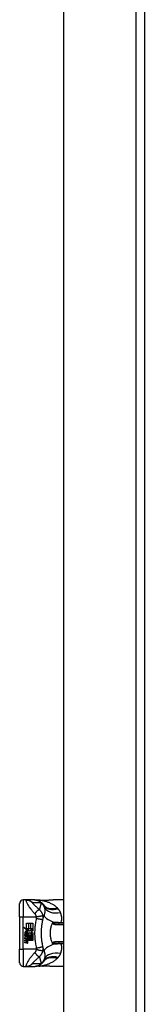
# Model space of a CAD drawing. Header units: inches. Extents: x 17 to 570, y 51 to 268.
# Tile 152 of 216: x 159.28 to 160.73, y 162.5 to 173.89. Entities that reach past the tile are written whole.
import ezdxf

# ---------------------------------------------------------------- set-up
doc = ezdxf.new("R2010")
doc.units = ezdxf.units.IN
doc.header["$MEASUREMENT"] = 0
doc.layers.add('Visible Edges(ANSI)', color=7, linetype='Continuous', lineweight=25)
doc.layers.add('Visible Tangent Edges(ANSI)', color=7, linetype='Continuous', lineweight=25)

msp = doc.modelspace()

# ---------------------------------------------------------------- linework, layer by layer
at = {"layer": 'Visible Edges(ANSI)'}
for p, q in [((159.791, 141.581), (159.791, 185.184)), ((160.725, 185.184), (160.725, 141.464)), ((159.352, 163.708), (159.32, 163.708)), ((159.452, 163.708), (159.352, 163.708)), ((159.455, 163.708), (159.452, 163.708)), ((159.791, 163.708), (159.669, 163.708)), ((159.28, 163.511), (159.28, 163.669)), ((159.28, 163.511), (159.28, 163.137)), ((159.329, 163.391), (159.361, 163.375)), ((159.36, 163.362), (159.329, 163.391)), ((159.351, 163.361), (159.36, 163.362)), ((159.38, 163.34), (159.351, 163.361)), ((159.361, 163.439), (159.383, 163.439)), ((159.361, 163.375), (159.361, 163.439)), ((159.363, 163.374), (159.383, 163.363)), ((159.383, 163.374), (159.363, 163.374)), ((159.383, 163.363), (159.376, 163.362)), ((159.376, 163.362), (159.395, 163.349)), ((159.383, 163.439), (159.383, 163.374)), ((159.386, 163.439), (159.407, 163.439)), ((159.386, 163.374), (159.386, 163.439)), ((159.407, 163.374), (159.386, 163.374)), ((159.395, 163.349), (159.431, 163.374)), ((159.407, 163.439), (159.407, 163.374)), ((159.41, 163.374), (159.41, 163.439)), ((159.41, 163.439), (159.431, 163.439)), ((159.431, 163.374), (159.41, 163.374)), ((159.431, 163.35), (159.414, 163.338)), ((159.431, 163.439), (159.431, 163.35)), ((159.791, 163.438), (159.738, 163.438)), ((159.339, 163.309), (159.358, 163.293)), ((159.339, 163.298), (159.339, 163.309)), ((159.352, 163.289), (159.339, 163.298)), ((159.339, 163.283), (159.352, 163.288)), ((159.339, 163.272), (159.339, 163.283)), ((159.358, 163.281), (159.339, 163.272)), ((159.339, 163.267), (159.375, 163.261)), ((159.339, 163.259), (159.339, 163.267)), ((159.354, 163.256), (159.339, 163.259)), ((159.339, 163.245), (159.362, 163.241)), ((159.339, 163.236), (159.339, 163.245)), ((159.354, 163.233), (159.339, 163.236)), ((159.347, 163.313), (159.341, 163.313)), ((159.352, 163.288), (159.352, 163.289)), ((159.355, 163.308), (159.355, 163.333)), ((159.358, 163.293), (159.375, 163.302)), ((159.375, 163.265), (159.358, 163.281)), ((159.361, 163.332), (159.361, 163.316)), ((159.375, 163.291), (159.363, 163.286)), ((159.363, 163.286), (159.363, 163.285)), ((159.363, 163.285), (159.375, 163.276)), ((159.366, 163.285), (159.377, 163.29)), ((159.431, 163.285), (159.366, 163.285)), ((159.369, 163.254), (159.369, 163.252)), ((159.375, 163.253), (159.369, 163.254)), ((159.37, 163.282), (159.431, 163.282)), ((159.377, 163.277), (159.37, 163.282)), ((159.372, 163.335), (159.38, 163.34)), ((159.373, 163.251), (159.377, 163.251)), ((159.375, 163.302), (159.375, 163.291)), ((159.375, 163.276), (159.375, 163.265)), ((159.375, 163.261), (159.375, 163.253)), ((159.377, 163.305), (159.43, 163.305)), ((159.377, 163.29), (159.377, 163.305)), ((159.377, 163.262), (159.377, 163.277)), ((159.431, 163.262), (159.377, 163.262)), ((159.377, 163.259), (159.431, 163.259)), ((159.377, 163.251), (159.377, 163.259)), ((159.398, 163.329), (159.378, 163.315)), ((159.431, 163.239), (159.378, 163.239)), ((159.43, 163.305), (159.398, 163.329)), ((159.414, 163.338), (159.431, 163.329)), ((159.431, 163.329), (159.431, 163.285)), ((159.431, 163.282), (159.431, 163.262)), ((159.431, 163.259), (159.431, 163.239)), ((159.28, 162.98), (159.28, 163.137)), ((159.339, 163.222), (159.362, 163.218)), ((159.339, 163.214), (159.339, 163.222)), ((159.362, 163.209), (159.339, 163.214)), ((159.738, 163.21), (159.791, 163.21)), ((159.32, 162.94), (159.352, 162.94)), ((159.352, 162.94), (159.452, 162.94)), ((159.452, 162.94), (159.455, 162.94)), ((159.791, 162.94), (159.669, 162.94))]:
    msp.add_line(p, q, dxfattribs=at)
at = {"layer": 'Visible Edges(ANSI)', "flags": 128}
for points in [[(159.455, 163.708), (159.46, 163.708), (159.464, 163.708), (159.469, 163.707), (159.474, 163.706), (159.478, 163.706), (159.483, 163.705), (159.488, 163.703), (159.492, 163.702), (159.497, 163.7), (159.502, 163.698), (159.506, 163.696), (159.51, 163.694), (159.515, 163.692), (159.519, 163.689), (159.523, 163.686), (159.527, 163.684), (159.531, 163.68), (159.534, 163.677), (159.538, 163.674), (159.541, 163.671), (159.544, 163.667), (159.547, 163.663), (159.55, 163.66), (159.553, 163.656)], [(159.502, 163.705), (159.487, 163.705), (159.472, 163.707)], [(159.502, 163.705), (159.526, 163.706), (159.55, 163.706)], [(159.55, 163.706), (159.581, 163.707), (159.611, 163.707), (159.64, 163.708), (159.669, 163.708)], [(159.534, 163.363), (159.534, 163.368), (159.534, 163.373), (159.535, 163.378), (159.535, 163.383), (159.536, 163.388), (159.536, 163.393), (159.536, 163.397), (159.537, 163.402), (159.537, 163.407), (159.538, 163.412), (159.539, 163.417), (159.539, 163.422), (159.54, 163.426), (159.541, 163.431), (159.541, 163.436), (159.542, 163.441), (159.543, 163.446), (159.544, 163.45), (159.545, 163.455), (159.545, 163.46), (159.546, 163.465), (159.547, 163.469), (159.548, 163.474), (159.549, 163.479)], [(159.549, 163.479), (159.55, 163.481), (159.55, 163.484), (159.551, 163.486), (159.551, 163.488), (159.552, 163.491), (159.553, 163.493), (159.553, 163.495), (159.554, 163.498), (159.554, 163.5), (159.555, 163.502), (159.556, 163.504), (159.556, 163.507), (159.557, 163.509), (159.557, 163.511), (159.558, 163.514), (159.559, 163.516), (159.559, 163.518), (159.56, 163.52), (159.56, 163.523), (159.561, 163.525), (159.562, 163.527), (159.562, 163.529), (159.563, 163.531), (159.564, 163.534)], [(159.534, 163.285), (159.534, 163.288), (159.534, 163.291), (159.533, 163.295), (159.533, 163.298), (159.533, 163.301), (159.533, 163.304), (159.533, 163.308), (159.533, 163.311), (159.533, 163.314), (159.533, 163.318), (159.533, 163.321), (159.533, 163.324), (159.533, 163.327), (159.533, 163.331), (159.533, 163.334), (159.533, 163.337), (159.533, 163.341), (159.533, 163.344), (159.533, 163.347), (159.533, 163.35), (159.533, 163.354), (159.534, 163.357), (159.534, 163.36), (159.534, 163.363)], [(159.659, 163.21), (159.656, 163.219), (159.653, 163.228), (159.65, 163.237), (159.647, 163.246), (159.645, 163.256), (159.643, 163.265), (159.641, 163.275), (159.639, 163.285), (159.638, 163.295), (159.637, 163.304), (159.637, 163.314), (159.637, 163.324), (159.637, 163.334), (159.637, 163.344), (159.638, 163.354), (159.639, 163.364), (159.641, 163.373), (159.643, 163.383), (159.645, 163.393), (159.647, 163.402), (159.65, 163.411), (159.653, 163.42), (159.656, 163.429), (159.659, 163.438)], [(159.659, 163.438), (159.659, 163.438), (159.66, 163.438), (159.66, 163.439), (159.66, 163.439), (159.66, 163.439), (159.66, 163.439), (159.66, 163.439), (159.66, 163.439), (159.66, 163.439), (159.66, 163.439), (159.66, 163.439), (159.66, 163.439), (159.66, 163.439), (159.66, 163.439), (159.66, 163.439), (159.66, 163.439), (159.66, 163.44), (159.66, 163.44), (159.66, 163.44), (159.66, 163.44), (159.66, 163.44), (159.66, 163.44), (159.66, 163.44), (159.66, 163.44)], [(159.66, 163.44), (159.66, 163.441), (159.661, 163.441), (159.661, 163.441), (159.661, 163.442), (159.661, 163.442), (159.662, 163.443), (159.662, 163.443), (159.662, 163.443), (159.663, 163.444), (159.663, 163.444), (159.663, 163.445), (159.664, 163.445), (159.664, 163.445), (159.664, 163.445), (159.665, 163.446), (159.665, 163.446), (159.666, 163.446), (159.666, 163.446), (159.666, 163.446), (159.667, 163.447), (159.667, 163.447), (159.667, 163.447), (159.668, 163.447), (159.668, 163.447)], [(159.549, 163.169), (159.548, 163.174), (159.547, 163.179), (159.546, 163.184), (159.545, 163.188), (159.545, 163.193), (159.544, 163.198), (159.543, 163.203), (159.542, 163.207), (159.541, 163.212), (159.541, 163.217), (159.54, 163.222), (159.539, 163.227), (159.539, 163.231), (159.538, 163.236), (159.537, 163.241), (159.537, 163.246), (159.536, 163.251), (159.536, 163.256), (159.536, 163.26), (159.535, 163.265), (159.535, 163.27), (159.534, 163.275), (159.534, 163.28), (159.534, 163.285)], [(159.564, 163.115), (159.563, 163.117), (159.562, 163.119), (159.562, 163.121), (159.561, 163.123), (159.56, 163.126), (159.56, 163.128), (159.559, 163.13), (159.559, 163.132), (159.558, 163.135), (159.557, 163.137), (159.557, 163.139), (159.556, 163.142), (159.556, 163.144), (159.555, 163.146), (159.554, 163.148), (159.554, 163.151), (159.553, 163.153), (159.553, 163.155), (159.552, 163.158), (159.551, 163.16), (159.551, 163.162), (159.55, 163.165), (159.55, 163.167), (159.549, 163.169)], [(159.66, 163.208), (159.66, 163.208), (159.66, 163.208), (159.66, 163.208), (159.66, 163.208), (159.66, 163.209), (159.66, 163.209), (159.66, 163.209), (159.66, 163.209), (159.66, 163.209), (159.66, 163.209), (159.66, 163.209), (159.66, 163.209), (159.66, 163.209), (159.66, 163.209), (159.66, 163.209), (159.66, 163.209), (159.66, 163.209), (159.66, 163.209), (159.66, 163.21), (159.66, 163.21), (159.66, 163.21), (159.66, 163.21), (159.659, 163.21), (159.659, 163.21)], [(159.668, 163.201), (159.668, 163.201), (159.667, 163.201), (159.667, 163.202), (159.667, 163.202), (159.666, 163.202), (159.666, 163.202), (159.666, 163.202), (159.665, 163.202), (159.665, 163.203), (159.664, 163.203), (159.664, 163.203), (159.664, 163.203), (159.663, 163.204), (159.663, 163.204), (159.663, 163.204), (159.662, 163.205), (159.662, 163.205), (159.662, 163.206), (159.661, 163.206), (159.661, 163.206), (159.661, 163.207), (159.661, 163.207), (159.66, 163.208), (159.66, 163.208)], [(159.455, 162.94), (159.46, 162.94), (159.464, 162.941), (159.469, 162.941), (159.474, 162.942), (159.478, 162.943), (159.483, 162.944), (159.488, 162.945), (159.492, 162.946), (159.497, 162.948), (159.502, 162.95), (159.506, 162.952), (159.51, 162.954), (159.515, 162.957), (159.519, 162.959), (159.523, 162.962), (159.527, 162.965), (159.531, 162.968), (159.534, 162.971), (159.538, 162.974), (159.541, 162.978), (159.544, 162.981), (159.547, 162.985), (159.55, 162.989), (159.553, 162.992)], [(159.502, 162.943), (159.487, 162.943), (159.472, 162.942)], [(159.55, 162.942), (159.526, 162.942), (159.502, 162.943)], [(159.669, 162.94), (159.64, 162.94), (159.611, 162.941), (159.581, 162.941), (159.55, 162.942)]]:
    msp.add_lwpolyline(points, dxfattribs=at)
at = {"layer": 'Visible Edges(ANSI)'}
for centre, radius, start, end in [((159.32, 163.669), 0.0394, 90, 180), ((159.06, 163.324), 0.594, 33.5208, 33.9621), ((159.457, 163.587), 0.118, 31.3001, 33.5208), ((159.352, 163.329), 0.0132, 86.5646, 171.5605), ((159.379, 163.325), 0.0405, 171.5605, 197.3343), ((159.366, 163.321), 0.0205, 154.6784, 202.5609), ((159.353, 163.327), 0.0064, 73.5261, 154.6784), ((159.352, 163.316), 0.0265, 44.1684, 86.5646), ((159.349, 163.225), 0.031, 57.5992, 80), ((159.362, 163.326), 0.0188, 246.1555, 293.8445), ((159.359, 163.321), 0.0112, 19.3797, 82.9975), ((159.364, 163.321), 0.00637, 241.4547, 321.1652), ((159.363, 163.249), 0.0082, 260, 293.5571), ((159.361, 163.245), 0.0084, 6.03, 57.5992), ((159.365, 163.245), 0.004, 293.5571, 6.03), ((159.363, 163.322), 0.0073, 321.1652, 19.3797), ((159.36, 163.239), 0.016, 359.4776, 57.4114), ((159.366, 163.318), 0.0101, 293.8445, 355.0802), ((159.356, 163.32), 0.0199, 350.4085, 44.1684), ((159.356, 163.32), 0.022, 347.079, 43.1785), ((159.37, 163.238), 0.00676, 286.9928, 359.4776), ((159.362, 163.24), 0.016, 358.7952, 46.5849), ((159.349, 163.203), 0.031, 58.5584, 80.8257), ((159.363, 163.226), 0.0082, 259.9922, 293.5487), ((159.366, 163.228), 0.0192, 259, 288.4748), ((159.361, 163.222), 0.0084, 6.1027, 57.6083), ((159.366, 163.25), 0.0192, 273.6169, 286.9928), ((159.36, 163.216), 0.0164, 359.6788, 63.9508), ((159.365, 163.223), 0.004, 293.5487, 6.1027), ((159.369, 163.216), 0.007, 288.4748, 359.6788), ((159.32, 162.98), 0.0394, 180, 270), ((159.06, 163.324), 0.594, 326.0379, 326.4792), ((159.457, 163.061), 0.118, 326.4792, 328.6999)]:
    msp.add_arc(centre, radius, start, end, dxfattribs=at)
at = {"layer": 'Visible Tangent Edges(ANSI)'}
for p, q in [((160.626, 185.184), (160.626, 141.464)), ((159.32, 163.708), (159.32, 163.511)), ((159.28, 163.511), (159.32, 163.511)), ((159.32, 163.137), (159.32, 163.511)), ((159.32, 163.511), (159.472, 163.511)), ((159.738, 163.424), (159.738, 163.438)), ((159.738, 163.424), (159.791, 163.424)), ((159.76, 163.445), (159.76, 163.438)), ((159.791, 163.445), (159.76, 163.445)), ((159.28, 163.137), (159.32, 163.137)), ((159.32, 163.137), (159.32, 162.94)), ((159.472, 163.137), (159.32, 163.137)), ((159.791, 163.225), (159.738, 163.225)), ((159.738, 163.21), (159.738, 163.225)), ((159.76, 163.21), (159.76, 163.203)), ((159.76, 163.203), (159.791, 163.203))]:
    msp.add_line(p, q, dxfattribs=at)
at = {"layer": 'Visible Tangent Edges(ANSI)', "flags": 128}
for points in [[(159.352, 163.708), (159.351, 163.707), (159.351, 163.705), (159.352, 163.701), (159.354, 163.695), (159.356, 163.689), (159.359, 163.682), (159.363, 163.674), (159.367, 163.666), (159.371, 163.658), (159.376, 163.65), (159.381, 163.642), (159.386, 163.634), (159.391, 163.626), (159.397, 163.619), (159.402, 163.611), (159.408, 163.604), (159.414, 163.596), (159.42, 163.589), (159.426, 163.582), (159.432, 163.575), (159.438, 163.568), (159.444, 163.561), (159.45, 163.554), (159.456, 163.548)], [(159.352, 163.708), (159.355, 163.708), (159.359, 163.708), (159.362, 163.708), (159.365, 163.707), (159.369, 163.707), (159.372, 163.706), (159.375, 163.706), (159.379, 163.705), (159.382, 163.704), (159.385, 163.703), (159.388, 163.702), (159.392, 163.701), (159.395, 163.7), (159.398, 163.698), (159.401, 163.697), (159.404, 163.695), (159.407, 163.694), (159.41, 163.692), (159.413, 163.69), (159.416, 163.689), (159.419, 163.687), (159.421, 163.685), (159.424, 163.683), (159.427, 163.68)], [(159.452, 163.708), (159.456, 163.708), (159.459, 163.708), (159.462, 163.708), (159.466, 163.707), (159.469, 163.707), (159.472, 163.706), (159.476, 163.706), (159.479, 163.705), (159.482, 163.704), (159.486, 163.703), (159.489, 163.702), (159.492, 163.701), (159.495, 163.7), (159.498, 163.698), (159.502, 163.697), (159.505, 163.695), (159.508, 163.694), (159.511, 163.692), (159.513, 163.69), (159.516, 163.689), (159.519, 163.687), (159.522, 163.685), (159.524, 163.683), (159.527, 163.68)], [(159.504, 163.705), (159.504, 163.705), (159.504, 163.705), (159.504, 163.705), (159.504, 163.705), (159.504, 163.705), (159.504, 163.705), (159.504, 163.705), (159.504, 163.705), (159.504, 163.705), (159.504, 163.705), (159.504, 163.705), (159.503, 163.705), (159.503, 163.705), (159.503, 163.705), (159.503, 163.705), (159.503, 163.705), (159.503, 163.705), (159.503, 163.705), (159.503, 163.705), (159.503, 163.705), (159.503, 163.705), (159.503, 163.705), (159.502, 163.705), (159.502, 163.705)], [(159.507, 163.705), (159.507, 163.705), (159.507, 163.705), (159.507, 163.705), (159.507, 163.705), (159.507, 163.705), (159.506, 163.705), (159.506, 163.705), (159.506, 163.705), (159.506, 163.705), (159.506, 163.705), (159.506, 163.705), (159.506, 163.705), (159.506, 163.705), (159.505, 163.705), (159.505, 163.705), (159.505, 163.705), (159.505, 163.705), (159.505, 163.705), (159.505, 163.705), (159.505, 163.705), (159.505, 163.705), (159.505, 163.705), (159.505, 163.705), (159.504, 163.705)], [(159.507, 163.705), (159.509, 163.705), (159.511, 163.705), (159.513, 163.705), (159.515, 163.705), (159.516, 163.705), (159.518, 163.706), (159.52, 163.706), (159.522, 163.706), (159.524, 163.706), (159.525, 163.706), (159.527, 163.706), (159.529, 163.706), (159.531, 163.706), (159.533, 163.706), (159.535, 163.706), (159.536, 163.706), (159.538, 163.706), (159.54, 163.706), (159.542, 163.706), (159.544, 163.706), (159.546, 163.706), (159.547, 163.706), (159.549, 163.706), (159.551, 163.706)], [(159.716, 163.616), (159.709, 163.622), (159.702, 163.629), (159.695, 163.635), (159.687, 163.64), (159.68, 163.646), (159.672, 163.651), (159.664, 163.656), (159.655, 163.66), (159.647, 163.665), (159.638, 163.669), (159.63, 163.673), (159.621, 163.677), (159.612, 163.68), (159.603, 163.684), (159.594, 163.687), (159.584, 163.69), (159.575, 163.692), (159.565, 163.695), (159.556, 163.697), (159.546, 163.699), (159.537, 163.701), (159.527, 163.702), (159.517, 163.704), (159.507, 163.705)], [(159.55, 163.706), (159.551, 163.706), (159.551, 163.706), (159.551, 163.706), (159.551, 163.706), (159.551, 163.706), (159.551, 163.706), (159.551, 163.706), (159.551, 163.706), (159.551, 163.706), (159.551, 163.706), (159.551, 163.706), (159.551, 163.706), (159.551, 163.706), (159.551, 163.706), (159.551, 163.706), (159.551, 163.706), (159.551, 163.706), (159.551, 163.706), (159.551, 163.706), (159.551, 163.706), (159.551, 163.706), (159.551, 163.706), (159.551, 163.706), (159.551, 163.706)], [(159.551, 163.706), (159.556, 163.706), (159.561, 163.706), (159.566, 163.707), (159.571, 163.707), (159.576, 163.707), (159.581, 163.707), (159.586, 163.707), (159.591, 163.707), (159.596, 163.707), (159.601, 163.707), (159.606, 163.707), (159.611, 163.707), (159.616, 163.707), (159.621, 163.708), (159.626, 163.708), (159.63, 163.708), (159.635, 163.708), (159.64, 163.708), (159.645, 163.708), (159.65, 163.708), (159.655, 163.708), (159.66, 163.708), (159.664, 163.708), (159.669, 163.708)], [(159.509, 163.596), (159.504, 163.601), (159.498, 163.605), (159.493, 163.61), (159.488, 163.615), (159.483, 163.619), (159.478, 163.624), (159.474, 163.628), (159.469, 163.632), (159.464, 163.636), (159.46, 163.641), (159.456, 163.645), (159.452, 163.649), (159.448, 163.653), (159.444, 163.657), (159.44, 163.66), (159.437, 163.664), (159.434, 163.667), (159.431, 163.67), (159.429, 163.673), (159.427, 163.676), (159.426, 163.678), (159.425, 163.679), (159.425, 163.68), (159.427, 163.68)], [(159.427, 163.68), (159.431, 163.68), (159.435, 163.68), (159.439, 163.68), (159.443, 163.68), (159.447, 163.68), (159.452, 163.68), (159.456, 163.68), (159.46, 163.68), (159.464, 163.68), (159.468, 163.68), (159.473, 163.68), (159.477, 163.68), (159.481, 163.68), (159.485, 163.68), (159.489, 163.68), (159.494, 163.68), (159.498, 163.68), (159.502, 163.68), (159.506, 163.68), (159.51, 163.68), (159.514, 163.68), (159.519, 163.68), (159.523, 163.68), (159.527, 163.68)], [(159.456, 163.548), (159.459, 163.551), (159.461, 163.555), (159.463, 163.558), (159.466, 163.561), (159.469, 163.565), (159.471, 163.568), (159.474, 163.571), (159.476, 163.574), (159.479, 163.577), (159.481, 163.58), (159.484, 163.582), (159.487, 163.585), (159.489, 163.587), (159.491, 163.589), (159.494, 163.59), (159.496, 163.592), (159.498, 163.593), (159.5, 163.594), (159.502, 163.595), (159.503, 163.596), (159.505, 163.596), (159.506, 163.596), (159.508, 163.596), (159.509, 163.596)], [(159.531, 163.675), (159.53, 163.672), (159.529, 163.668), (159.527, 163.665), (159.526, 163.662), (159.525, 163.659), (159.524, 163.656), (159.524, 163.652), (159.523, 163.649), (159.522, 163.646), (159.521, 163.643), (159.52, 163.639), (159.519, 163.636), (159.518, 163.633), (159.517, 163.63), (159.516, 163.626), (159.515, 163.623), (159.514, 163.62), (159.514, 163.616), (159.513, 163.613), (159.512, 163.61), (159.511, 163.606), (159.51, 163.603), (159.51, 163.6), (159.509, 163.596)], [(159.55, 163.525), (159.55, 163.528), (159.549, 163.532), (159.548, 163.535), (159.547, 163.539), (159.546, 163.542), (159.545, 163.546), (159.543, 163.549), (159.542, 163.553), (159.54, 163.556), (159.539, 163.559), (159.537, 163.563), (159.535, 163.566), (159.533, 163.569), (159.531, 163.572), (159.529, 163.574), (159.527, 163.577), (159.525, 163.58), (159.523, 163.582), (159.521, 163.585), (159.519, 163.587), (159.516, 163.589), (159.514, 163.592), (159.511, 163.594), (159.509, 163.596)], [(159.527, 163.68), (159.529, 163.679), (159.53, 163.678), (159.531, 163.677), (159.533, 163.676), (159.534, 163.675), (159.535, 163.674), (159.537, 163.673), (159.538, 163.672), (159.539, 163.671), (159.54, 163.67), (159.541, 163.669), (159.542, 163.668), (159.543, 163.667), (159.544, 163.666), (159.545, 163.665), (159.546, 163.664), (159.547, 163.663), (159.548, 163.662), (159.549, 163.661), (159.55, 163.66), (159.551, 163.659), (159.551, 163.658), (159.552, 163.657), (159.553, 163.656)], [(159.555, 163.652), (159.554, 163.653), (159.554, 163.655), (159.553, 163.656), (159.552, 163.657), (159.551, 163.658), (159.55, 163.66), (159.549, 163.661), (159.548, 163.662), (159.547, 163.663), (159.546, 163.664), (159.545, 163.665), (159.544, 163.666), (159.542, 163.667), (159.541, 163.668), (159.54, 163.668), (159.539, 163.669), (159.538, 163.67), (159.537, 163.671), (159.536, 163.671), (159.535, 163.672), (159.534, 163.673), (159.533, 163.674), (159.532, 163.674), (159.531, 163.675)], [(159.558, 163.648), (159.558, 163.647), (159.559, 163.646), (159.56, 163.645), (159.56, 163.644), (159.561, 163.643), (159.561, 163.642), (159.562, 163.641), (159.562, 163.64), (159.562, 163.639), (159.563, 163.638), (159.563, 163.637), (159.564, 163.636), (159.564, 163.635), (159.565, 163.633), (159.565, 163.632), (159.565, 163.631), (159.566, 163.63), (159.566, 163.629), (159.566, 163.627), (159.567, 163.626), (159.567, 163.625), (159.567, 163.624), (159.568, 163.622), (159.568, 163.621)], [(159.568, 163.621), (159.568, 163.618), (159.569, 163.614), (159.569, 163.611), (159.57, 163.607), (159.57, 163.604), (159.571, 163.6), (159.571, 163.597), (159.571, 163.593), (159.571, 163.59), (159.571, 163.586), (159.571, 163.582), (159.571, 163.579), (159.571, 163.575), (159.571, 163.571), (159.57, 163.567), (159.57, 163.564), (159.57, 163.56), (159.569, 163.556), (159.568, 163.552), (159.568, 163.549), (159.567, 163.545), (159.566, 163.541), (159.565, 163.537), (159.564, 163.534)], [(159.72, 163.613), (159.719, 163.613), (159.719, 163.613), (159.719, 163.613), (159.719, 163.613), (159.719, 163.613), (159.719, 163.614), (159.719, 163.614), (159.718, 163.614), (159.718, 163.614), (159.718, 163.614), (159.718, 163.614), (159.718, 163.614), (159.718, 163.615), (159.718, 163.615), (159.717, 163.615), (159.717, 163.615), (159.717, 163.615), (159.717, 163.615), (159.717, 163.615), (159.717, 163.616), (159.717, 163.616), (159.716, 163.616), (159.716, 163.616), (159.716, 163.616)], [(159.726, 163.606), (159.726, 163.606), (159.726, 163.607), (159.725, 163.607), (159.725, 163.607), (159.725, 163.607), (159.724, 163.608), (159.724, 163.608), (159.724, 163.608), (159.724, 163.609), (159.723, 163.609), (159.723, 163.609), (159.723, 163.609), (159.723, 163.61), (159.722, 163.61), (159.722, 163.61), (159.722, 163.611), (159.721, 163.611), (159.721, 163.611), (159.721, 163.611), (159.721, 163.612), (159.72, 163.612), (159.72, 163.612), (159.72, 163.612), (159.72, 163.613)], [(159.754, 163.561), (159.753, 163.563), (159.753, 163.565), (159.752, 163.567), (159.751, 163.569), (159.75, 163.571), (159.749, 163.573), (159.748, 163.575), (159.747, 163.577), (159.746, 163.579), (159.745, 163.581), (159.743, 163.583), (159.742, 163.585), (159.741, 163.587), (159.74, 163.588), (159.739, 163.59), (159.737, 163.592), (159.736, 163.594), (159.735, 163.596), (159.733, 163.597), (159.732, 163.599), (159.731, 163.601), (159.729, 163.603), (159.728, 163.604), (159.726, 163.606)], [(159.472, 163.496), (159.47, 163.482), (159.467, 163.467), (159.464, 163.453), (159.462, 163.439), (159.46, 163.425), (159.459, 163.41), (159.457, 163.396), (159.456, 163.382), (159.455, 163.367), (159.455, 163.353), (159.454, 163.339), (159.454, 163.324), (159.454, 163.31), (159.455, 163.295), (159.455, 163.281), (159.456, 163.267), (159.457, 163.252), (159.459, 163.238), (159.46, 163.223), (159.462, 163.209), (159.464, 163.195), (159.467, 163.181), (159.47, 163.167), (159.472, 163.152)], [(159.456, 163.548), (159.457, 163.547), (159.458, 163.546), (159.459, 163.544), (159.46, 163.543), (159.46, 163.542), (159.461, 163.541), (159.462, 163.54), (159.463, 163.539), (159.463, 163.537), (159.464, 163.536), (159.465, 163.535), (159.465, 163.533), (159.466, 163.531), (159.467, 163.53), (159.467, 163.528), (159.468, 163.526), (159.469, 163.524), (159.469, 163.522), (159.47, 163.521), (159.47, 163.519), (159.471, 163.517), (159.471, 163.515), (159.471, 163.513), (159.472, 163.511)], [(159.472, 163.511), (159.476, 163.512), (159.481, 163.513), (159.485, 163.515), (159.49, 163.516), (159.495, 163.517), (159.499, 163.518), (159.504, 163.519), (159.509, 163.52), (159.513, 163.521), (159.517, 163.522), (159.521, 163.522), (159.525, 163.523), (159.529, 163.524), (159.533, 163.524), (159.536, 163.525), (159.539, 163.525), (159.541, 163.525), (159.543, 163.526), (159.545, 163.526), (159.547, 163.526), (159.548, 163.526), (159.549, 163.525), (159.55, 163.525), (159.55, 163.525)], [(159.472, 163.511), (159.472, 163.51), (159.472, 163.51), (159.472, 163.509), (159.472, 163.508), (159.472, 163.508), (159.472, 163.507), (159.472, 163.506), (159.473, 163.506), (159.473, 163.505), (159.473, 163.505), (159.473, 163.504), (159.473, 163.503), (159.473, 163.503), (159.473, 163.502), (159.473, 163.501), (159.473, 163.501), (159.473, 163.5), (159.473, 163.499), (159.473, 163.499), (159.473, 163.498), (159.473, 163.498), (159.472, 163.497), (159.472, 163.496), (159.472, 163.496)], [(159.472, 163.496), (159.477, 163.495), (159.482, 163.494), (159.486, 163.493), (159.491, 163.492), (159.496, 163.491), (159.501, 163.491), (159.506, 163.49), (159.51, 163.489), (159.515, 163.488), (159.519, 163.487), (159.523, 163.486), (159.527, 163.485), (159.531, 163.484), (159.534, 163.484), (159.537, 163.483), (159.54, 163.482), (159.542, 163.482), (159.544, 163.481), (159.546, 163.481), (159.547, 163.48), (159.548, 163.48), (159.549, 163.479), (159.549, 163.479), (159.549, 163.479)], [(159.549, 163.479), (159.55, 163.481), (159.55, 163.482), (159.55, 163.484), (159.551, 163.486), (159.551, 163.488), (159.551, 163.49), (159.551, 163.492), (159.552, 163.493), (159.552, 163.495), (159.552, 163.497), (159.552, 163.499), (159.552, 163.501), (159.552, 163.503), (159.552, 163.505), (159.552, 163.507), (159.552, 163.509), (159.552, 163.511), (159.552, 163.513), (159.552, 163.515), (159.551, 163.517), (159.551, 163.519), (159.551, 163.521), (159.551, 163.523), (159.55, 163.525)], [(159.76, 163.445), (159.762, 163.45), (159.763, 163.455), (159.764, 163.461), (159.765, 163.466), (159.766, 163.471), (159.767, 163.476), (159.767, 163.481), (159.768, 163.486), (159.768, 163.491), (159.768, 163.496), (159.768, 163.501), (159.767, 163.506), (159.767, 163.511), (159.766, 163.516), (159.766, 163.52), (159.765, 163.525), (159.764, 163.53), (159.763, 163.534), (159.762, 163.539), (159.76, 163.544), (159.759, 163.548), (159.758, 163.552), (159.756, 163.557), (159.754, 163.561)], [(159.66, 163.44), (159.661, 163.439), (159.661, 163.438), (159.662, 163.437), (159.663, 163.437), (159.664, 163.436), (159.665, 163.435), (159.666, 163.434), (159.667, 163.434), (159.668, 163.433), (159.669, 163.433), (159.67, 163.432), (159.671, 163.431), (159.672, 163.431), (159.673, 163.431), (159.674, 163.43), (159.675, 163.43), (159.676, 163.429), (159.677, 163.429), (159.678, 163.429), (159.679, 163.428), (159.68, 163.428), (159.681, 163.428), (159.682, 163.428), (159.684, 163.427)], [(159.687, 163.439), (159.685, 163.44), (159.684, 163.44), (159.683, 163.44), (159.681, 163.44), (159.68, 163.44), (159.679, 163.44), (159.677, 163.44), (159.676, 163.441), (159.675, 163.441), (159.674, 163.441), (159.673, 163.441), (159.672, 163.442), (159.671, 163.442), (159.67, 163.442), (159.669, 163.443), (159.668, 163.443), (159.667, 163.444), (159.667, 163.444), (159.667, 163.445), (159.667, 163.445), (159.667, 163.446), (159.667, 163.446), (159.668, 163.447), (159.668, 163.447)], [(159.685, 163.447), (159.684, 163.447), (159.684, 163.447), (159.683, 163.447), (159.682, 163.447), (159.681, 163.447), (159.681, 163.447), (159.68, 163.447), (159.679, 163.447), (159.679, 163.447), (159.678, 163.447), (159.677, 163.447), (159.676, 163.447), (159.676, 163.447), (159.675, 163.447), (159.674, 163.447), (159.674, 163.447), (159.673, 163.447), (159.672, 163.447), (159.672, 163.447), (159.671, 163.447), (159.67, 163.447), (159.67, 163.447), (159.669, 163.447), (159.668, 163.447)], [(159.684, 163.427), (159.686, 163.427), (159.688, 163.426), (159.69, 163.426), (159.692, 163.426), (159.695, 163.425), (159.697, 163.425), (159.699, 163.425), (159.701, 163.425), (159.704, 163.425), (159.706, 163.424), (159.708, 163.424), (159.711, 163.424), (159.713, 163.424), (159.715, 163.424), (159.717, 163.424), (159.72, 163.424), (159.722, 163.424), (159.724, 163.424), (159.726, 163.424), (159.729, 163.424), (159.731, 163.424), (159.733, 163.424), (159.735, 163.424), (159.738, 163.424)], [(159.76, 163.445), (159.757, 163.445), (159.754, 163.445), (159.75, 163.445), (159.747, 163.445), (159.744, 163.445), (159.741, 163.445), (159.738, 163.445), (159.734, 163.445), (159.731, 163.446), (159.728, 163.446), (159.725, 163.446), (159.722, 163.446), (159.719, 163.446), (159.716, 163.446), (159.712, 163.446), (159.709, 163.446), (159.706, 163.446), (159.703, 163.446), (159.7, 163.446), (159.697, 163.446), (159.694, 163.446), (159.691, 163.447), (159.688, 163.447), (159.685, 163.447)], [(159.738, 163.438), (159.735, 163.438), (159.733, 163.438), (159.731, 163.438), (159.729, 163.438), (159.727, 163.438), (159.724, 163.438), (159.722, 163.438), (159.72, 163.438), (159.718, 163.438), (159.716, 163.438), (159.713, 163.438), (159.711, 163.438), (159.709, 163.438), (159.707, 163.439), (159.705, 163.439), (159.703, 163.439), (159.701, 163.439), (159.699, 163.439), (159.697, 163.439), (159.695, 163.439), (159.693, 163.439), (159.691, 163.439), (159.689, 163.439), (159.687, 163.439)], [(159.472, 163.137), (159.471, 163.135), (159.471, 163.133), (159.471, 163.131), (159.47, 163.129), (159.47, 163.128), (159.469, 163.126), (159.469, 163.124), (159.468, 163.122), (159.467, 163.12), (159.467, 163.119), (159.466, 163.117), (159.465, 163.115), (159.465, 163.114), (159.464, 163.112), (159.463, 163.111), (159.463, 163.11), (159.462, 163.108), (159.461, 163.107), (159.46, 163.106), (159.46, 163.105), (159.459, 163.104), (159.458, 163.103), (159.457, 163.102), (159.456, 163.101)], [(159.472, 163.152), (159.477, 163.153), (159.482, 163.154), (159.486, 163.155), (159.491, 163.156), (159.496, 163.157), (159.501, 163.158), (159.506, 163.159), (159.51, 163.16), (159.515, 163.16), (159.519, 163.161), (159.523, 163.162), (159.527, 163.163), (159.531, 163.164), (159.534, 163.165), (159.537, 163.165), (159.54, 163.166), (159.542, 163.167), (159.544, 163.167), (159.546, 163.168), (159.547, 163.168), (159.548, 163.169), (159.549, 163.169), (159.549, 163.169), (159.549, 163.169)], [(159.472, 163.152), (159.472, 163.152), (159.472, 163.151), (159.473, 163.151), (159.473, 163.15), (159.473, 163.149), (159.473, 163.149), (159.473, 163.148), (159.473, 163.147), (159.473, 163.147), (159.473, 163.146), (159.473, 163.146), (159.473, 163.145), (159.473, 163.144), (159.473, 163.144), (159.473, 163.143), (159.473, 163.142), (159.472, 163.142), (159.472, 163.141), (159.472, 163.14), (159.472, 163.14), (159.472, 163.139), (159.472, 163.138), (159.472, 163.138), (159.472, 163.137)], [(159.472, 163.137), (159.476, 163.136), (159.481, 163.135), (159.485, 163.134), (159.49, 163.133), (159.495, 163.131), (159.499, 163.13), (159.504, 163.129), (159.509, 163.128), (159.513, 163.127), (159.517, 163.127), (159.521, 163.126), (159.525, 163.125), (159.529, 163.124), (159.533, 163.124), (159.536, 163.123), (159.539, 163.123), (159.541, 163.123), (159.543, 163.123), (159.545, 163.123), (159.547, 163.123), (159.548, 163.123), (159.549, 163.123), (159.55, 163.123), (159.55, 163.123)], [(159.509, 163.052), (159.511, 163.054), (159.514, 163.057), (159.516, 163.059), (159.519, 163.061), (159.521, 163.064), (159.523, 163.066), (159.525, 163.069), (159.527, 163.071), (159.529, 163.074), (159.531, 163.076), (159.533, 163.079), (159.535, 163.082), (159.537, 163.086), (159.539, 163.089), (159.54, 163.092), (159.542, 163.096), (159.543, 163.099), (159.545, 163.102), (159.546, 163.106), (159.547, 163.109), (159.548, 163.113), (159.549, 163.116), (159.55, 163.12), (159.55, 163.123)], [(159.55, 163.123), (159.551, 163.125), (159.551, 163.128), (159.551, 163.13), (159.551, 163.132), (159.552, 163.134), (159.552, 163.136), (159.552, 163.138), (159.552, 163.14), (159.552, 163.142), (159.552, 163.144), (159.552, 163.145), (159.552, 163.147), (159.552, 163.149), (159.552, 163.151), (159.552, 163.153), (159.552, 163.155), (159.551, 163.157), (159.551, 163.158), (159.551, 163.16), (159.551, 163.162), (159.55, 163.164), (159.55, 163.166), (159.55, 163.168), (159.549, 163.169)], [(159.684, 163.221), (159.682, 163.221), (159.681, 163.22), (159.68, 163.22), (159.679, 163.22), (159.678, 163.22), (159.677, 163.219), (159.676, 163.219), (159.675, 163.218), (159.674, 163.218), (159.673, 163.218), (159.672, 163.217), (159.671, 163.217), (159.67, 163.216), (159.669, 163.216), (159.668, 163.215), (159.667, 163.215), (159.666, 163.214), (159.665, 163.213), (159.664, 163.213), (159.663, 163.212), (159.662, 163.211), (159.661, 163.21), (159.661, 163.209), (159.66, 163.208)], [(159.668, 163.201), (159.668, 163.202), (159.667, 163.202), (159.667, 163.203), (159.667, 163.203), (159.667, 163.204), (159.667, 163.204), (159.667, 163.205), (159.668, 163.205), (159.669, 163.206), (159.67, 163.206), (159.671, 163.206), (159.672, 163.207), (159.673, 163.207), (159.674, 163.207), (159.675, 163.207), (159.676, 163.208), (159.677, 163.208), (159.679, 163.208), (159.68, 163.208), (159.681, 163.208), (159.683, 163.208), (159.684, 163.209), (159.685, 163.209), (159.687, 163.209)], [(159.668, 163.201), (159.669, 163.201), (159.67, 163.201), (159.67, 163.201), (159.671, 163.201), (159.672, 163.201), (159.672, 163.201), (159.673, 163.201), (159.674, 163.201), (159.674, 163.201), (159.675, 163.201), (159.676, 163.201), (159.676, 163.201), (159.677, 163.201), (159.678, 163.201), (159.679, 163.201), (159.679, 163.201), (159.68, 163.201), (159.681, 163.201), (159.681, 163.201), (159.682, 163.201), (159.683, 163.201), (159.684, 163.202), (159.684, 163.202), (159.685, 163.202)], [(159.738, 163.225), (159.735, 163.225), (159.733, 163.225), (159.731, 163.225), (159.729, 163.224), (159.726, 163.224), (159.724, 163.224), (159.722, 163.224), (159.72, 163.224), (159.717, 163.224), (159.715, 163.224), (159.713, 163.224), (159.711, 163.224), (159.708, 163.224), (159.706, 163.224), (159.704, 163.224), (159.701, 163.224), (159.699, 163.223), (159.697, 163.223), (159.695, 163.223), (159.692, 163.223), (159.69, 163.222), (159.688, 163.222), (159.686, 163.221), (159.684, 163.221)], [(159.685, 163.202), (159.688, 163.202), (159.691, 163.202), (159.694, 163.202), (159.697, 163.202), (159.7, 163.202), (159.703, 163.202), (159.706, 163.202), (159.709, 163.202), (159.712, 163.202), (159.716, 163.202), (159.719, 163.202), (159.722, 163.203), (159.725, 163.203), (159.728, 163.203), (159.731, 163.203), (159.734, 163.203), (159.738, 163.203), (159.741, 163.203), (159.744, 163.203), (159.747, 163.203), (159.75, 163.203), (159.754, 163.203), (159.757, 163.203), (159.76, 163.203)], [(159.687, 163.209), (159.689, 163.209), (159.691, 163.209), (159.693, 163.209), (159.695, 163.209), (159.697, 163.209), (159.699, 163.209), (159.701, 163.21), (159.703, 163.21), (159.705, 163.21), (159.707, 163.21), (159.709, 163.21), (159.711, 163.21), (159.713, 163.21), (159.716, 163.21), (159.718, 163.21), (159.72, 163.21), (159.722, 163.21), (159.724, 163.21), (159.727, 163.21), (159.729, 163.21), (159.731, 163.21), (159.733, 163.21), (159.735, 163.21), (159.738, 163.21)], [(159.754, 163.087), (159.756, 163.091), (159.758, 163.096), (159.759, 163.1), (159.76, 163.105), (159.762, 163.109), (159.763, 163.114), (159.764, 163.118), (159.765, 163.123), (159.766, 163.128), (159.766, 163.133), (159.767, 163.137), (159.767, 163.142), (159.768, 163.147), (159.768, 163.152), (159.768, 163.157), (159.768, 163.162), (159.767, 163.167), (159.767, 163.172), (159.766, 163.177), (159.765, 163.182), (159.764, 163.188), (159.763, 163.193), (159.762, 163.198), (159.76, 163.203)], [(159.456, 163.101), (159.45, 163.094), (159.444, 163.087), (159.438, 163.08), (159.432, 163.073), (159.426, 163.066), (159.42, 163.059), (159.414, 163.052), (159.408, 163.045), (159.402, 163.037), (159.397, 163.03), (159.391, 163.022), (159.386, 163.014), (159.381, 163.006), (159.376, 162.998), (159.371, 162.99), (159.367, 162.982), (159.363, 162.974), (159.359, 162.966), (159.356, 162.959), (159.354, 162.953), (159.352, 162.948), (159.351, 162.944), (159.351, 162.941), (159.352, 162.94)], [(159.427, 162.968), (159.425, 162.968), (159.425, 162.969), (159.426, 162.97), (159.427, 162.972), (159.429, 162.975), (159.431, 162.978), (159.434, 162.981), (159.437, 162.984), (159.44, 162.988), (159.444, 162.992), (159.448, 162.995), (159.452, 162.999), (159.456, 163.003), (159.46, 163.008), (159.464, 163.012), (159.469, 163.016), (159.474, 163.02), (159.478, 163.025), (159.483, 163.029), (159.488, 163.034), (159.493, 163.038), (159.498, 163.043), (159.504, 163.047), (159.509, 163.052)], [(159.456, 163.101), (159.459, 163.097), (159.461, 163.094), (159.463, 163.09), (159.466, 163.087), (159.469, 163.084), (159.471, 163.08), (159.474, 163.077), (159.476, 163.074), (159.479, 163.071), (159.481, 163.069), (159.484, 163.066), (159.487, 163.064), (159.489, 163.062), (159.491, 163.06), (159.494, 163.058), (159.496, 163.056), (159.498, 163.055), (159.5, 163.054), (159.502, 163.053), (159.503, 163.052), (159.505, 163.052), (159.506, 163.052), (159.508, 163.052), (159.509, 163.052)], [(159.507, 162.943), (159.517, 162.944), (159.527, 162.946), (159.537, 162.947), (159.546, 162.949), (159.556, 162.951), (159.565, 162.953), (159.575, 162.956), (159.584, 162.959), (159.594, 162.962), (159.603, 162.965), (159.612, 162.968), (159.621, 162.971), (159.63, 162.975), (159.638, 162.979), (159.647, 162.983), (159.655, 162.988), (159.664, 162.993), (159.672, 162.998), (159.68, 163.003), (159.687, 163.008), (159.695, 163.014), (159.702, 163.02), (159.709, 163.026), (159.716, 163.032)], [(159.509, 163.052), (159.51, 163.049), (159.51, 163.045), (159.511, 163.042), (159.512, 163.039), (159.513, 163.035), (159.514, 163.032), (159.514, 163.029), (159.515, 163.025), (159.516, 163.022), (159.517, 163.019), (159.518, 163.015), (159.519, 163.012), (159.52, 163.009), (159.521, 163.006), (159.522, 163.002), (159.523, 162.999), (159.524, 162.996), (159.524, 162.993), (159.525, 162.989), (159.526, 162.986), (159.527, 162.983), (159.529, 162.98), (159.53, 162.977), (159.531, 162.973)], [(159.568, 163.027), (159.568, 163.026), (159.567, 163.025), (159.567, 163.023), (159.567, 163.022), (159.566, 163.021), (159.566, 163.02), (159.566, 163.018), (159.565, 163.017), (159.565, 163.016), (159.565, 163.015), (159.564, 163.014), (159.564, 163.012), (159.563, 163.011), (159.563, 163.01), (159.562, 163.009), (159.562, 163.008), (159.562, 163.007), (159.561, 163.006), (159.561, 163.005), (159.56, 163.004), (159.56, 163.003), (159.559, 163.002), (159.558, 163.001), (159.558, 163)], [(159.564, 163.115), (159.565, 163.111), (159.566, 163.107), (159.567, 163.103), (159.568, 163.1), (159.568, 163.096), (159.569, 163.092), (159.57, 163.088), (159.57, 163.085), (159.57, 163.081), (159.571, 163.077), (159.571, 163.073), (159.571, 163.07), (159.571, 163.066), (159.571, 163.062), (159.571, 163.059), (159.571, 163.055), (159.571, 163.051), (159.571, 163.048), (159.57, 163.044), (159.57, 163.041), (159.569, 163.037), (159.569, 163.034), (159.568, 163.03), (159.568, 163.027)], [(159.716, 163.032), (159.716, 163.032), (159.716, 163.032), (159.717, 163.033), (159.717, 163.033), (159.717, 163.033), (159.717, 163.033), (159.717, 163.033), (159.717, 163.033), (159.717, 163.033), (159.718, 163.034), (159.718, 163.034), (159.718, 163.034), (159.718, 163.034), (159.718, 163.034), (159.718, 163.034), (159.718, 163.034), (159.719, 163.035), (159.719, 163.035), (159.719, 163.035), (159.719, 163.035), (159.719, 163.035), (159.719, 163.035), (159.719, 163.035), (159.72, 163.035)], [(159.72, 163.035), (159.72, 163.036), (159.72, 163.036), (159.72, 163.036), (159.721, 163.037), (159.721, 163.037), (159.721, 163.037), (159.721, 163.037), (159.722, 163.038), (159.722, 163.038), (159.722, 163.038), (159.723, 163.039), (159.723, 163.039), (159.723, 163.039), (159.723, 163.039), (159.724, 163.04), (159.724, 163.04), (159.724, 163.04), (159.724, 163.041), (159.725, 163.041), (159.725, 163.041), (159.725, 163.041), (159.726, 163.042), (159.726, 163.042), (159.726, 163.042)], [(159.726, 163.042), (159.728, 163.044), (159.729, 163.046), (159.731, 163.047), (159.732, 163.049), (159.733, 163.051), (159.735, 163.053), (159.736, 163.054), (159.737, 163.056), (159.739, 163.058), (159.74, 163.06), (159.741, 163.062), (159.742, 163.064), (159.743, 163.065), (159.745, 163.067), (159.746, 163.069), (159.747, 163.071), (159.748, 163.073), (159.749, 163.075), (159.75, 163.077), (159.751, 163.079), (159.752, 163.081), (159.753, 163.083), (159.753, 163.085), (159.754, 163.087)], [(159.352, 162.94), (159.355, 162.94), (159.359, 162.94), (159.362, 162.941), (159.365, 162.941), (159.369, 162.941), (159.372, 162.942), (159.375, 162.943), (159.379, 162.943), (159.382, 162.944), (159.385, 162.945), (159.388, 162.946), (159.392, 162.947), (159.395, 162.949), (159.398, 162.95), (159.401, 162.951), (159.404, 162.953), (159.407, 162.954), (159.41, 162.956), (159.413, 162.958), (159.416, 162.96), (159.419, 162.962), (159.421, 162.964), (159.424, 162.966), (159.427, 162.968)], [(159.527, 162.968), (159.523, 162.968), (159.519, 162.968), (159.514, 162.968), (159.51, 162.968), (159.506, 162.968), (159.502, 162.968), (159.498, 162.968), (159.494, 162.968), (159.489, 162.968), (159.485, 162.968), (159.481, 162.968), (159.477, 162.968), (159.473, 162.968), (159.468, 162.968), (159.464, 162.968), (159.46, 162.968), (159.456, 162.968), (159.452, 162.968), (159.447, 162.968), (159.443, 162.968), (159.439, 162.968), (159.435, 162.968), (159.431, 162.968), (159.427, 162.968)], [(159.452, 162.94), (159.456, 162.94), (159.459, 162.94), (159.462, 162.941), (159.466, 162.941), (159.469, 162.941), (159.472, 162.942), (159.476, 162.943), (159.479, 162.943), (159.482, 162.944), (159.486, 162.945), (159.489, 162.946), (159.492, 162.947), (159.495, 162.949), (159.498, 162.95), (159.502, 162.951), (159.505, 162.953), (159.508, 162.954), (159.511, 162.956), (159.513, 162.958), (159.516, 162.96), (159.519, 162.962), (159.522, 162.964), (159.524, 162.966), (159.527, 162.968)], [(159.502, 162.943), (159.502, 162.943), (159.503, 162.943), (159.503, 162.943), (159.503, 162.943), (159.503, 162.943), (159.503, 162.943), (159.503, 162.943), (159.503, 162.943), (159.503, 162.943), (159.503, 162.943), (159.503, 162.943), (159.503, 162.943), (159.504, 162.943), (159.504, 162.943), (159.504, 162.943), (159.504, 162.943), (159.504, 162.943), (159.504, 162.943), (159.504, 162.943), (159.504, 162.943), (159.504, 162.943), (159.504, 162.943), (159.504, 162.943), (159.504, 162.943)], [(159.504, 162.943), (159.505, 162.943), (159.505, 162.943), (159.505, 162.943), (159.505, 162.943), (159.505, 162.943), (159.505, 162.943), (159.505, 162.943), (159.505, 162.943), (159.505, 162.943), (159.505, 162.943), (159.506, 162.943), (159.506, 162.943), (159.506, 162.943), (159.506, 162.943), (159.506, 162.943), (159.506, 162.943), (159.506, 162.943), (159.506, 162.943), (159.507, 162.943), (159.507, 162.943), (159.507, 162.943), (159.507, 162.943), (159.507, 162.943), (159.507, 162.943)], [(159.551, 162.942), (159.549, 162.942), (159.547, 162.942), (159.546, 162.942), (159.544, 162.942), (159.542, 162.942), (159.54, 162.942), (159.538, 162.942), (159.536, 162.942), (159.535, 162.942), (159.533, 162.942), (159.531, 162.942), (159.529, 162.942), (159.527, 162.942), (159.525, 162.942), (159.524, 162.943), (159.522, 162.943), (159.52, 162.943), (159.518, 162.943), (159.516, 162.943), (159.515, 162.943), (159.513, 162.943), (159.511, 162.943), (159.509, 162.943), (159.507, 162.943)], [(159.553, 162.992), (159.552, 162.991), (159.551, 162.99), (159.551, 162.989), (159.55, 162.988), (159.549, 162.987), (159.548, 162.986), (159.547, 162.985), (159.546, 162.984), (159.545, 162.983), (159.544, 162.982), (159.543, 162.981), (159.542, 162.98), (159.541, 162.979), (159.54, 162.978), (159.539, 162.977), (159.538, 162.976), (159.537, 162.975), (159.535, 162.974), (159.534, 162.973), (159.533, 162.972), (159.531, 162.971), (159.53, 162.97), (159.529, 162.969), (159.527, 162.968)], [(159.531, 162.973), (159.532, 162.974), (159.533, 162.975), (159.534, 162.975), (159.535, 162.976), (159.536, 162.977), (159.537, 162.978), (159.538, 162.978), (159.539, 162.979), (159.54, 162.98), (159.541, 162.981), (159.542, 162.982), (159.544, 162.983), (159.545, 162.983), (159.546, 162.984), (159.547, 162.985), (159.548, 162.986), (159.549, 162.988), (159.55, 162.989), (159.551, 162.99), (159.552, 162.991), (159.553, 162.992), (159.554, 162.994), (159.554, 162.995), (159.555, 162.996)], [(159.55, 162.942), (159.551, 162.942), (159.551, 162.942), (159.551, 162.942), (159.551, 162.942), (159.551, 162.942), (159.551, 162.942), (159.551, 162.942), (159.551, 162.942), (159.551, 162.942), (159.551, 162.942), (159.551, 162.942), (159.551, 162.942), (159.551, 162.942), (159.551, 162.942), (159.551, 162.942), (159.551, 162.942), (159.551, 162.942), (159.551, 162.942), (159.551, 162.942), (159.551, 162.942), (159.551, 162.942), (159.551, 162.942), (159.551, 162.942), (159.551, 162.942)], [(159.669, 162.94), (159.664, 162.94), (159.66, 162.94), (159.655, 162.94), (159.65, 162.94), (159.645, 162.94), (159.64, 162.94), (159.635, 162.94), (159.63, 162.941), (159.626, 162.941), (159.621, 162.941), (159.616, 162.941), (159.611, 162.941), (159.606, 162.941), (159.601, 162.941), (159.596, 162.941), (159.591, 162.941), (159.586, 162.941), (159.581, 162.941), (159.576, 162.941), (159.571, 162.942), (159.566, 162.942), (159.561, 162.942), (159.556, 162.942), (159.551, 162.942)]]:
    msp.add_lwpolyline(points, dxfattribs=at)
at = {"layer": 'Visible Tangent Edges(ANSI)'}
for centre, start, end in [((159.16, 163.445), 31.7957, 32.6757), ((159.16, 163.203), 327.3243, 328.2043)]:
    msp.add_arc(centre, 0.436, start, end, dxfattribs=at)
for centre, major_axis, ratio, start_param, end_param in [((159.501, 163.901), (-0.029, -0.195), 0.91694, 0, 0.179726), ((159.507, 163.9), (-0.033, -0.194), 0.802573, 0, 0.207855), ((159.456, 163.584), (-0.112, 0.037), 0.992002, 3.787137, 4.348938), ((159.716, 163.766), (-0.163, -0.11), 0.696909, 0, 1.131926), ((159.72, 163.761), (-0.164, -0.109), 0.689059, 0, 1.142601), ((159.726, 163.75), (-0.168, -0.102), 0.678602, 0, 1.179478), ((159.754, 163.683), (-0.19, -0.051), 0.604241, 0.09545, 1.410679), ((159.752, 163.475), (-0.188, 0.058), 0.249251, 0, 1.285379), ((159.684, 163.422), (0.004, 0.0193), 0.056853, 0.451678, 1.304606), ((159.688, 163.448), (0, -0.00984), 0.343453, 4.857789, 5.800686), ((159.752, 163.173), (-0.188, -0.058), 0.249251, 4.997807, 6.283185), ((159.684, 163.226), (-0.004, 0.0193), 0.056853, 1.836987, 2.689915), ((159.688, 163.2), (0, -0.00984), 0.343453, 3.624092, 4.566988), ((159.456, 163.064), (-0.112, -0.037), 0.992002, 1.934247, 2.496049), ((159.716, 162.882), (-0.163, 0.11), 0.696909, 5.151259, 6.283185), ((159.72, 162.887), (-0.164, 0.109), 0.689059, 5.140584, 6.283185), ((159.726, 162.898), (-0.168, 0.102), 0.678602, 5.103708, 6.283185), ((159.754, 162.966), (-0.19, 0.051), 0.604241, 4.872507, 6.187736), ((159.501, 162.747), (-0.029, 0.195), 0.91694, 6.10346, 6.283185), ((159.507, 162.748), (-0.033, 0.194), 0.802573, 6.07533, 6.283185)]:
    msp.add_ellipse(centre, major_axis=major_axis, ratio=ratio, start_param=start_param, end_param=end_param, dxfattribs=at)

doc.saveas('drawing.dxf')
